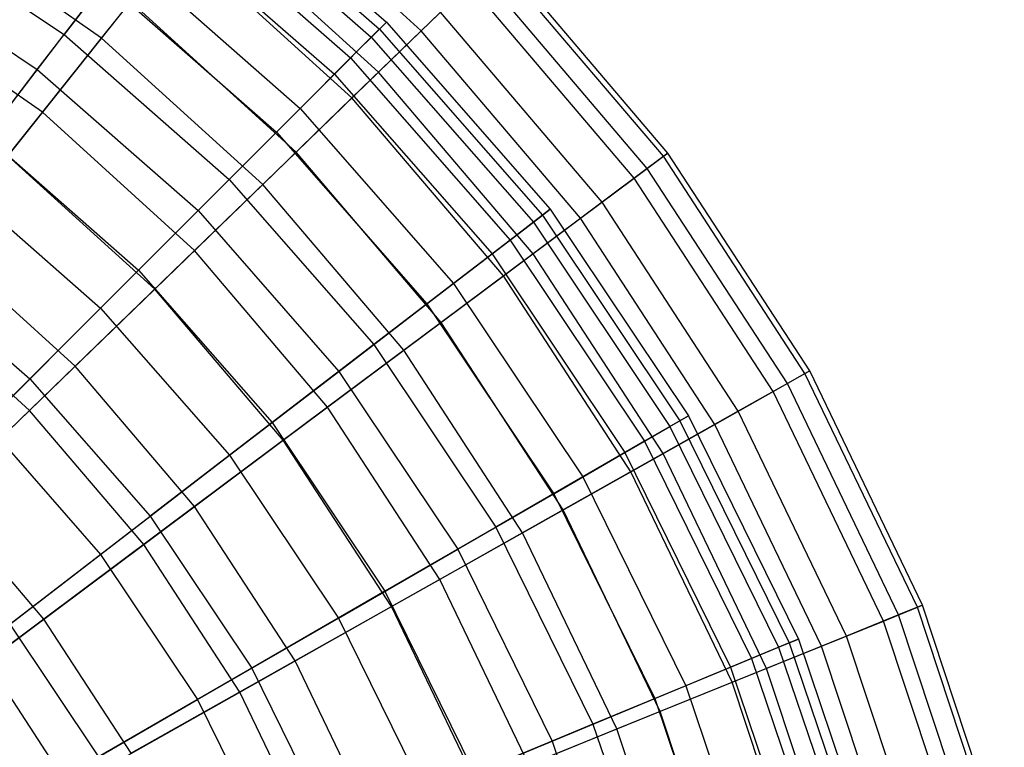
# Model space of a CAD drawing. Extents: x 0.2 to 40.1, y -6.7 to 6.7.
# Tile 33 of 256: x 3.7 to 4.8, y -2.7 to -1.8. Entities that reach past the tile are written whole.
import ezdxf

# ---------------------------------------------------------------- set-up
doc = ezdxf.new("R2010")
doc.units = 0
doc.header["$MEASUREMENT"] = 0
doc.layers.get('0').update_dxf_attribs({"color": 13, "linetype": 'CONTINUOUS'})

# ---------------------------------------------------------------- blocks, each defined once
blk = doc.blocks.new('SNOWBALL_XIV_PM3_STL')
at = {"color": 0}
for p, q in [((3.9081, -1.6248, 7.0913), (4.1256, -1.8155, 7.0913)), ((3.9081, -1.6248, 7.0913), (4.1256, -1.8155, 7.0913)), ((3.9011, -1.6339, 7.3812), (4.1175, -1.8236, 7.3812)), ((3.9011, -1.6339, 7.3812), (4.1175, -1.8236, 7.3812)), ((4.1661, -1.8256, 6.3785), (3.9542, -1.6332, 6.3785)), ((4.1661, -1.8256, 6.3785), (3.9542, -1.6332, 6.3785)), ((3.893, -1.6444, 6.8021), (4.108, -1.8331, 6.8021)), ((3.893, -1.6444, 6.8021), (4.108, -1.8331, 6.8021)), ((3.8721, -1.6716, 7.6675), (4.0839, -1.8572, 7.6675)), ((3.8721, -1.6716, 7.6675), (4.0839, -1.8572, 7.6675)), ((3.5381, -1.6881, 8.2113), (3.7506, -1.83, 8.2113)), ((3.5381, -1.6881, 8.2113), (3.7506, -1.83, 8.2113)), ((3.7941, -1.834, 5.8541), (3.5863, -1.6891, 5.8541)), ((3.7941, -1.834, 5.8541), (3.5863, -1.6891, 5.8541)), ((3.856, -1.6926, 6.5183), (4.0652, -1.876, 6.5183)), ((3.856, -1.6926, 6.5183), (4.0652, -1.876, 6.5183)), ((4.1165, -1.8737, 8.0934), (3.9111, -1.6872, 8.0934)), ((4.1165, -1.8737, 8.0934), (3.9111, -1.6872, 8.0934)), ((3.7941, -1.834, 5.8541), (3.8843, -1.7209, 6.1083)), ((3.7941, -1.834, 5.8541), (3.8843, -1.7209, 6.1083)), ((4.0855, -1.9037, 6.1083), (3.8843, -1.7209, 6.1083)), ((4.0855, -1.9037, 6.1083), (3.8843, -1.7209, 6.1083)), ((3.5125, -1.7325, 5.9843), (3.7193, -1.8707, 5.9843)), ((3.5125, -1.7325, 5.9843), (3.7193, -1.8707, 5.9843)), ((3.8217, -1.7373, 7.9456), (3.7506, -1.83, 8.2113)), ((3.8217, -1.7373, 7.9456), (3.7506, -1.83, 8.2113)), ((3.8217, -1.7373, 7.9456), (4.0253, -1.9158, 7.9456)), ((3.8217, -1.7373, 7.9456), (4.0253, -1.9158, 7.9456)), ((4.4532, -1.9678, 7.2425), (4.2571, -1.7375, 7.2425)), ((4.4532, -1.9678, 7.2425), (4.2571, -1.7375, 7.2425)), ((4.4481, -1.9716, 6.95), (4.2526, -1.7419, 6.95)), ((4.4481, -1.9716, 6.95), (4.2526, -1.7419, 6.95)), ((4.4292, -1.9856, 7.5335), (4.2357, -1.7583, 7.5335)), ((4.4292, -1.9856, 7.5335), (4.2357, -1.7583, 7.5335)), ((3.7193, -1.8707, 5.9843), (3.7979, -1.7684, 6.2443)), ((3.7193, -1.8707, 5.9843), (3.7979, -1.7684, 6.2443)), ((3.7979, -1.7684, 6.2443), (3.9976, -1.9435, 6.2443)), ((3.7979, -1.7684, 6.2443), (3.9976, -1.9435, 6.2443)), ((4.1661, -1.8256, 6.3785), (4.2221, -1.7714, 6.6605)), ((4.1661, -1.8256, 6.3785), (4.2221, -1.7714, 6.6605)), ((4.4141, -1.997, 6.6605), (4.2221, -1.7714, 6.6605)), ((4.4141, -1.997, 6.6605), (4.2221, -1.7714, 6.6605)), ((3.7252, -1.9204, 8.5955), (3.5291, -1.7836, 8.5955)), ((3.7252, -1.9204, 8.5955), (3.5291, -1.7836, 8.5955)), ((3.8279, -1.7916, 8.3537), (3.7252, -1.9204, 8.5955)), ((3.8279, -1.7916, 8.3537), (3.7252, -1.9204, 8.5955)), ((4.0205, -1.9666, 8.3537), (3.8279, -1.7916, 8.3537)), ((4.0205, -1.9666, 8.3537), (3.8279, -1.7916, 8.3537)), ((4.1885, -1.8039, 7.8186), (4.1165, -1.8737, 8.0934)), ((4.1885, -1.8039, 7.8186), (4.1165, -1.8737, 8.0934)), ((4.3767, -2.0249, 7.8186), (4.1885, -1.8039, 7.8186)), ((4.3767, -2.0249, 7.8186), (4.1885, -1.8039, 7.8186)), ((4.108, -1.8331, 6.8021), (4.1256, -1.8155, 7.0913)), ((4.108, -1.8331, 6.8021), (4.1256, -1.8155, 7.0913)), ((4.1256, -1.8155, 7.0913), (4.1175, -1.8236, 7.3812)), ((4.1256, -1.8155, 7.0913), (4.1175, -1.8236, 7.3812)), ((4.1256, -1.8155, 7.0913), (4.3163, -2.0331, 7.0913)), ((4.1256, -1.8155, 7.0913), (4.3163, -2.0331, 7.0913)), ((3.6598, -1.9483, 8.4603), (3.7506, -1.83, 8.2113)), ((3.6598, -1.9483, 8.4603), (3.7506, -1.83, 8.2113)), ((3.7506, -1.83, 8.2113), (3.9426, -1.9985, 8.2113)), ((3.7506, -1.83, 8.2113), (3.9426, -1.9985, 8.2113)), ((4.0652, -1.876, 6.5183), (4.108, -1.8331, 6.8021)), ((4.0652, -1.876, 6.5183), (4.108, -1.8331, 6.8021)), ((4.1175, -1.8236, 7.3812), (4.0839, -1.8572, 7.6675)), ((4.1175, -1.8236, 7.3812), (4.0839, -1.8572, 7.6675)), ((4.0855, -1.9037, 6.1083), (4.1661, -1.8256, 6.3785)), ((4.0855, -1.9037, 6.1083), (4.1661, -1.8256, 6.3785)), ((4.108, -1.8331, 6.8021), (4.2967, -2.0481, 6.8021)), ((4.108, -1.8331, 6.8021), (4.2967, -2.0481, 6.8021)), ((4.1175, -1.8236, 7.3812), (4.3072, -2.04, 7.3812)), ((4.1175, -1.8236, 7.3812), (4.3072, -2.04, 7.3812)), ((4.3516, -2.0436, 6.3785), (4.1661, -1.8256, 6.3785)), ((4.3516, -2.0436, 6.3785), (4.1661, -1.8256, 6.3785)), ((3.6849, -1.9709, 5.6196), (3.7941, -1.834, 5.8541)), ((3.6849, -1.9709, 5.6196), (3.7941, -1.834, 5.8541)), ((3.9816, -2.0043, 5.8541), (3.7941, -1.834, 5.8541)), ((3.9816, -2.0043, 5.8541), (3.7941, -1.834, 5.8541)), ((4.0839, -1.8572, 7.6675), (4.0253, -1.9158, 7.9456)), ((4.0839, -1.8572, 7.6675), (4.0253, -1.9158, 7.9456)), ((4.0839, -1.8572, 7.6675), (4.2695, -2.069, 7.6675)), ((4.0839, -1.8572, 7.6675), (4.2695, -2.069, 7.6675)), ((3.6217, -1.998, 5.7425), (3.7193, -1.8707, 5.9843)), ((3.6217, -1.998, 5.7425), (3.7193, -1.8707, 5.9843)), ((3.7193, -1.8707, 5.9843), (3.9064, -2.0347, 5.9843)), ((3.7193, -1.8707, 5.9843), (3.9064, -2.0347, 5.9843)), ((3.9976, -1.9435, 6.2443), (4.0652, -1.876, 6.5183)), ((3.9976, -1.9435, 6.2443), (4.0652, -1.876, 6.5183)), ((4.1165, -1.8737, 8.0934), (4.0205, -1.9666, 8.3537)), ((4.1165, -1.8737, 8.0934), (4.0205, -1.9666, 8.3537)), ((4.0652, -1.876, 6.5183), (4.2485, -2.0851, 6.5183)), ((4.0652, -1.876, 6.5183), (4.2485, -2.0851, 6.5183)), ((4.2963, -2.0849, 8.0934), (4.1165, -1.8737, 8.0934)), ((4.2963, -2.0849, 8.0934), (4.1165, -1.8737, 8.0934)), ((3.9816, -2.0043, 5.8541), (4.0855, -1.9037, 6.1083)), ((3.9816, -2.0043, 5.8541), (4.0855, -1.9037, 6.1083)), ((4.2617, -2.1106, 6.1083), (4.0855, -1.9037, 6.1083)), ((4.2617, -2.1106, 6.1083), (4.0855, -1.9037, 6.1083)), ((3.7252, -1.9204, 8.5955), (3.6047, -2.0716, 8.8151)), ((3.7252, -1.9204, 8.5955), (3.6047, -2.0716, 8.8151)), ((3.9022, -2.0812, 8.5955), (3.7252, -1.9204, 8.5955)), ((3.9022, -2.0812, 8.5955), (3.7252, -1.9204, 8.5955)), ((4.0253, -1.9158, 7.9456), (3.9426, -1.9985, 8.2113)), ((4.0253, -1.9158, 7.9456), (3.9426, -1.9985, 8.2113)), ((4.0253, -1.9158, 7.9456), (4.2038, -2.1194, 7.9456)), ((4.0253, -1.9158, 7.9456), (4.2038, -2.1194, 7.9456)), ((3.9064, -2.0347, 5.9843), (3.9976, -1.9435, 6.2443)), ((3.9064, -2.0347, 5.9843), (3.9976, -1.9435, 6.2443)), ((3.9976, -1.9435, 6.2443), (4.1727, -2.1432, 6.2443)), ((3.9976, -1.9435, 6.2443), (4.1727, -2.1432, 6.2443)), ((3.6598, -1.9483, 8.4603), (3.8372, -2.1039, 8.4603)), ((3.6598, -1.9483, 8.4603), (3.8372, -2.1039, 8.4603)), ((3.8559, -2.1261, 5.6196), (3.6849, -1.9709, 5.6196)), ((3.8559, -2.1261, 5.6196), (3.6849, -1.9709, 5.6196)), ((4.0205, -1.9666, 8.3537), (3.9022, -2.0812, 8.5955)), ((4.0205, -1.9666, 8.3537), (3.9022, -2.0812, 8.5955)), ((4.1892, -2.1648, 8.3537), (4.0205, -1.9666, 8.3537)), ((4.1892, -2.1648, 8.3537), (4.0205, -1.9666, 8.3537)), ((4.4532, -1.9678, 7.2425), (4.4292, -1.9856, 7.5335)), ((4.4532, -1.9678, 7.2425), (4.4292, -1.9856, 7.5335)), ((4.4481, -1.9716, 6.95), (4.4532, -1.9678, 7.2425)), ((4.4481, -1.9716, 6.95), (4.4532, -1.9678, 7.2425)), ((4.6182, -2.2213, 7.2425), (4.4532, -1.9678, 7.2425)), ((4.6182, -2.2213, 7.2425), (4.4532, -1.9678, 7.2425)), ((4.4141, -1.997, 6.6605), (4.4481, -1.9716, 6.95)), ((4.4141, -1.997, 6.6605), (4.4481, -1.9716, 6.95)), ((4.6126, -2.2244, 6.95), (4.4481, -1.9716, 6.95)), ((4.6126, -2.2244, 6.95), (4.4481, -1.9716, 6.95)), ((4.4292, -1.9856, 7.5335), (4.3767, -2.0249, 7.8186)), ((4.4292, -1.9856, 7.5335), (4.3767, -2.0249, 7.8186)), ((4.5922, -2.2359, 7.5335), (4.4292, -1.9856, 7.5335)), ((4.5922, -2.2359, 7.5335), (4.4292, -1.9856, 7.5335)), ((3.6217, -1.998, 5.7425), (3.793, -2.1482, 5.7425)), ((3.6217, -1.998, 5.7425), (3.793, -2.1482, 5.7425)), ((3.9426, -1.9985, 8.2113), (3.8372, -2.1039, 8.4603)), ((3.9426, -1.9985, 8.2113), (3.8372, -2.1039, 8.4603)), ((3.8559, -2.1261, 5.6196), (3.9816, -2.0043, 5.8541)), ((3.8559, -2.1261, 5.6196), (3.9816, -2.0043, 5.8541)), ((3.9426, -1.9985, 8.2113), (4.1111, -2.1906, 8.2113)), ((3.9426, -1.9985, 8.2113), (4.1111, -2.1906, 8.2113)), ((4.1458, -2.1972, 5.8541), (3.9816, -2.0043, 5.8541)), ((4.1458, -2.1972, 5.8541), (3.9816, -2.0043, 5.8541)), ((4.3516, -2.0436, 6.3785), (4.4141, -1.997, 6.6605)), ((4.3516, -2.0436, 6.3785), (4.4141, -1.997, 6.6605)), ((4.5757, -2.2452, 6.6605), (4.4141, -1.997, 6.6605)), ((4.5757, -2.2452, 6.6605), (4.4141, -1.997, 6.6605)), ((4.3767, -2.0249, 7.8186), (4.2963, -2.0849, 8.0934)), ((4.3767, -2.0249, 7.8186), (4.2963, -2.0849, 8.0934)), ((4.535, -2.2681, 7.8186), (4.3767, -2.0249, 7.8186)), ((4.535, -2.2681, 7.8186), (4.3767, -2.0249, 7.8186)), ((3.793, -2.1482, 5.7425), (3.9064, -2.0347, 5.9843)), ((3.793, -2.1482, 5.7425), (3.9064, -2.0347, 5.9843)), ((3.9064, -2.0347, 5.9843), (4.0704, -2.2218, 5.9843)), ((3.9064, -2.0347, 5.9843), (4.0704, -2.2218, 5.9843)), ((4.2967, -2.0481, 6.8021), (4.3163, -2.0331, 7.0913)), ((4.2967, -2.0481, 6.8021), (4.3163, -2.0331, 7.0913)), ((4.3163, -2.0331, 7.0913), (4.3072, -2.04, 7.3812)), ((4.3163, -2.0331, 7.0913), (4.3072, -2.04, 7.3812)), ((4.3163, -2.0331, 7.0913), (4.4771, -2.2736, 7.0913)), ((4.3163, -2.0331, 7.0913), (4.4771, -2.2736, 7.0913)), ((4.2485, -2.0851, 6.5183), (4.2967, -2.0481, 6.8021)), ((4.2485, -2.0851, 6.5183), (4.2967, -2.0481, 6.8021)), ((4.2617, -2.1106, 6.1083), (4.3516, -2.0436, 6.3785)), ((4.2617, -2.1106, 6.1083), (4.3516, -2.0436, 6.3785)), ((4.3072, -2.04, 7.3812), (4.2695, -2.069, 7.6675)), ((4.3072, -2.04, 7.3812), (4.2695, -2.069, 7.6675)), ((4.2967, -2.0481, 6.8021), (4.4556, -2.286, 6.8021)), ((4.2967, -2.0481, 6.8021), (4.4556, -2.286, 6.8021)), ((4.3072, -2.04, 7.3812), (4.4671, -2.2793, 7.3812)), ((4.3072, -2.04, 7.3812), (4.4671, -2.2793, 7.3812)), ((4.5078, -2.2834, 6.3785), (4.3516, -2.0436, 6.3785)), ((4.5078, -2.2834, 6.3785), (4.3516, -2.0436, 6.3785)), ((3.7633, -2.2157, 8.8151), (3.6047, -2.0716, 8.8151)), ((3.7633, -2.2157, 8.8151), (3.6047, -2.0716, 8.8151)), ((4.2695, -2.069, 7.6675), (4.2038, -2.1194, 7.9456)), ((4.2695, -2.069, 7.6675), (4.2038, -2.1194, 7.9456)), ((4.2695, -2.069, 7.6675), (4.426, -2.3031, 7.6675)), ((4.2695, -2.069, 7.6675), (4.426, -2.3031, 7.6675)), ((3.9022, -2.0812, 8.5955), (3.7633, -2.2157, 8.8151)), ((3.9022, -2.0812, 8.5955), (3.7633, -2.2157, 8.8151)), ((4.0572, -2.2633, 8.5955), (3.9022, -2.0812, 8.5955)), ((4.0572, -2.2633, 8.5955), (3.9022, -2.0812, 8.5955)), ((4.1727, -2.1432, 6.2443), (4.2485, -2.0851, 6.5183)), ((4.1727, -2.1432, 6.2443), (4.2485, -2.0851, 6.5183)), ((4.2963, -2.0849, 8.0934), (4.1892, -2.1648, 8.3537)), ((4.2963, -2.0849, 8.0934), (4.1892, -2.1648, 8.3537)), ((4.2485, -2.0851, 6.5183), (4.4031, -2.3163, 6.5183)), ((4.2485, -2.0851, 6.5183), (4.4031, -2.3163, 6.5183)), ((4.4476, -2.3173, 8.0934), (4.2963, -2.0849, 8.0934)), ((4.4476, -2.3173, 8.0934), (4.2963, -2.0849, 8.0934)), ((3.5508, -2.0903, 8.6887), (3.7106, -2.2305, 8.6887)), ((3.5508, -2.0903, 8.6887), (3.7106, -2.2305, 8.6887)), ((3.7106, -2.2305, 8.6887), (3.8372, -2.1039, 8.4603)), ((3.7106, -2.2305, 8.6887), (3.8372, -2.1039, 8.4603)), ((3.8372, -2.1039, 8.4603), (3.9928, -2.2813, 8.4603)), ((3.8372, -2.1039, 8.4603), (3.9928, -2.2813, 8.4603)), ((4.2038, -2.1194, 7.9456), (4.1111, -2.1906, 8.2113)), ((4.2038, -2.1194, 7.9456), (4.1111, -2.1906, 8.2113)), ((4.1458, -2.1972, 5.8541), (4.2617, -2.1106, 6.1083)), ((4.1458, -2.1972, 5.8541), (4.2617, -2.1106, 6.1083)), ((4.2038, -2.1194, 7.9456), (4.3542, -2.3445, 7.9456)), ((4.2038, -2.1194, 7.9456), (4.3542, -2.3445, 7.9456)), ((4.41, -2.3385, 6.1083), (4.2617, -2.1106, 6.1083)), ((4.41, -2.3385, 6.1083), (4.2617, -2.1106, 6.1083)), ((3.7103, -2.2671, 5.4086), (3.5586, -2.1293, 5.4086)), ((3.7103, -2.2671, 5.4086), (3.5586, -2.1293, 5.4086)), ((3.7103, -2.2671, 5.4086), (3.8559, -2.1261, 5.6196)), ((3.7103, -2.2671, 5.4086), (3.8559, -2.1261, 5.6196)), ((4.0055, -2.3019, 5.6196), (3.8559, -2.1261, 5.6196)), ((4.0055, -2.3019, 5.6196), (3.8559, -2.1261, 5.6196)), ((3.6591, -2.282, 5.5225), (3.793, -2.1482, 5.7425)), ((3.6591, -2.282, 5.5225), (3.793, -2.1482, 5.7425)), ((3.793, -2.1482, 5.7425), (3.9431, -2.3194, 5.7425)), ((3.793, -2.1482, 5.7425), (3.9431, -2.3194, 5.7425)), ((4.0704, -2.2218, 5.9843), (4.1727, -2.1432, 6.2443)), ((4.0704, -2.2218, 5.9843), (4.1727, -2.1432, 6.2443)), ((4.1727, -2.1432, 6.2443), (4.3203, -2.3641, 6.2443)), ((4.1727, -2.1432, 6.2443), (4.3203, -2.3641, 6.2443)), ((4.1892, -2.1648, 8.3537), (4.0572, -2.2633, 8.5955)), ((4.1892, -2.1648, 8.3537), (4.0572, -2.2633, 8.5955)), ((4.3312, -2.3829, 8.3537), (4.1892, -2.1648, 8.3537)), ((4.3312, -2.3829, 8.3537), (4.1892, -2.1648, 8.3537)), ((4.1111, -2.1906, 8.2113), (3.9928, -2.2813, 8.4603)), ((4.1111, -2.1906, 8.2113), (3.9928, -2.2813, 8.4603)), ((4.0055, -2.3019, 5.6196), (4.1458, -2.1972, 5.8541)), ((4.0055, -2.3019, 5.6196), (4.1458, -2.1972, 5.8541)), ((4.1111, -2.1906, 8.2113), (4.253, -2.403, 8.2113)), ((4.1111, -2.1906, 8.2113), (4.253, -2.403, 8.2113)), ((4.284, -2.4095, 5.8541), (4.1458, -2.1972, 5.8541)), ((4.284, -2.4095, 5.8541), (4.1458, -2.1972, 5.8541)), ((3.7633, -2.2157, 8.8151), (3.606, -2.368, 9.0091)), ((3.7633, -2.2157, 8.8151), (3.606, -2.368, 9.0091)), ((3.9023, -2.3789, 8.8151), (3.7633, -2.2157, 8.8151)), ((3.9023, -2.3789, 8.8151), (3.7633, -2.2157, 8.8151)), ((3.9431, -2.3194, 5.7425), (4.0704, -2.2218, 5.9843)), ((3.9431, -2.3194, 5.7425), (4.0704, -2.2218, 5.9843)), ((4.0704, -2.2218, 5.9843), (4.2086, -2.4286, 5.9843)), ((4.0704, -2.2218, 5.9843), (4.2086, -2.4286, 5.9843)), ((4.6182, -2.2213, 7.2425), (4.5922, -2.2359, 7.5335)), ((4.6182, -2.2213, 7.2425), (4.5922, -2.2359, 7.5335)), ((4.6126, -2.2244, 6.95), (4.6182, -2.2213, 7.2425)), ((4.6126, -2.2244, 6.95), (4.6182, -2.2213, 7.2425)), ((4.7494, -2.4938, 7.2425), (4.6182, -2.2213, 7.2425)), ((4.7494, -2.4938, 7.2425), (4.6182, -2.2213, 7.2425)), ((3.5649, -2.3762, 8.893), (3.7106, -2.2305, 8.6887)), ((3.5649, -2.3762, 8.893), (3.7106, -2.2305, 8.6887)), ((3.7106, -2.2305, 8.6887), (3.8508, -2.3903, 8.6887)), ((3.7106, -2.2305, 8.6887), (3.8508, -2.3903, 8.6887)), ((4.5757, -2.2452, 6.6605), (4.6126, -2.2244, 6.95)), ((4.5757, -2.2452, 6.6605), (4.6126, -2.2244, 6.95)), ((4.7435, -2.4961, 6.95), (4.6126, -2.2244, 6.95)), ((4.7435, -2.4961, 6.95), (4.6126, -2.2244, 6.95)), ((4.5078, -2.2834, 6.3785), (4.5757, -2.2452, 6.6605)), ((4.5078, -2.2834, 6.3785), (4.5757, -2.2452, 6.6605)), ((4.5922, -2.2359, 7.5335), (4.535, -2.2681, 7.8186)), ((4.5922, -2.2359, 7.5335), (4.535, -2.2681, 7.8186)), ((4.7042, -2.5121, 6.6605), (4.5757, -2.2452, 6.6605)), ((4.7042, -2.5121, 6.6605), (4.5757, -2.2452, 6.6605)), ((4.7217, -2.505, 7.5335), (4.5922, -2.2359, 7.5335)), ((4.7217, -2.505, 7.5335), (4.5922, -2.2359, 7.5335)), ((3.5471, -2.4251, 5.2243), (3.7103, -2.2671, 5.4086)), ((3.5471, -2.4251, 5.2243), (3.7103, -2.2671, 5.4086)), ((3.8431, -2.4231, 5.4086), (3.7103, -2.2671, 5.4086)), ((3.8431, -2.4231, 5.4086), (3.7103, -2.2671, 5.4086)), ((4.0572, -2.2633, 8.5955), (3.9023, -2.3789, 8.8151)), ((4.0572, -2.2633, 8.5955), (3.9023, -2.3789, 8.8151)), ((4.1877, -2.4637, 8.5955), (4.0572, -2.2633, 8.5955)), ((4.1877, -2.4637, 8.5955), (4.0572, -2.2633, 8.5955)), ((4.535, -2.2681, 7.8186), (4.4476, -2.3173, 8.0934)), ((4.535, -2.2681, 7.8186), (4.4476, -2.3173, 8.0934)), ((4.6609, -2.5296, 7.8186), (4.535, -2.2681, 7.8186)), ((4.6609, -2.5296, 7.8186), (4.535, -2.2681, 7.8186)), ((4.4671, -2.2793, 7.3812), (4.426, -2.3031, 7.6675)), ((4.4671, -2.2793, 7.3812), (4.426, -2.3031, 7.6675)), ((4.4556, -2.286, 6.8021), (4.4771, -2.2736, 7.0913)), ((4.4556, -2.286, 6.8021), (4.4771, -2.2736, 7.0913)), ((4.4771, -2.2736, 7.0913), (4.4671, -2.2793, 7.3812)), ((4.4771, -2.2736, 7.0913), (4.4671, -2.2793, 7.3812)), ((4.4671, -2.2793, 7.3812), (4.5944, -2.5375, 7.3812)), ((4.4671, -2.2793, 7.3812), (4.5944, -2.5375, 7.3812)), ((4.4771, -2.2736, 7.0913), (4.605, -2.5331, 7.0913)), ((4.4771, -2.2736, 7.0913), (4.605, -2.5331, 7.0913)), ((3.6591, -2.282, 5.5225), (3.793, -2.4347, 5.5225)), ((3.6591, -2.282, 5.5225), (3.793, -2.4347, 5.5225)), ((3.9928, -2.2813, 8.4603), (3.8508, -2.3903, 8.6887)), ((3.9928, -2.2813, 8.4603), (3.8508, -2.3903, 8.6887)), ((3.9928, -2.2813, 8.4603), (4.1239, -2.4775, 8.4603)), ((3.9928, -2.2813, 8.4603), (4.1239, -2.4775, 8.4603)), ((4.4031, -2.3163, 6.5183), (4.4556, -2.286, 6.8021)), ((4.4031, -2.3163, 6.5183), (4.4556, -2.286, 6.8021)), ((4.41, -2.3385, 6.1083), (4.5078, -2.2834, 6.3785)), ((4.41, -2.3385, 6.1083), (4.5078, -2.2834, 6.3785)), ((4.4556, -2.286, 6.8021), (4.5821, -2.5426, 6.8021)), ((4.4556, -2.286, 6.8021), (4.5821, -2.5426, 6.8021)), ((4.632, -2.5413, 6.3785), (4.5078, -2.2834, 6.3785)), ((4.632, -2.5413, 6.3785), (4.5078, -2.2834, 6.3785)), ((3.8431, -2.4231, 5.4086), (4.0055, -2.3019, 5.6196)), ((3.8431, -2.4231, 5.4086), (4.0055, -2.3019, 5.6196)), ((4.1315, -2.4954, 5.6196), (4.0055, -2.3019, 5.6196)), ((4.1315, -2.4954, 5.6196), (4.0055, -2.3019, 5.6196)), ((4.426, -2.3031, 7.6675), (4.3542, -2.3445, 7.9456)), ((4.426, -2.3031, 7.6675), (4.3542, -2.3445, 7.9456)), ((4.426, -2.3031, 7.6675), (4.5505, -2.5557, 7.6675)), ((4.426, -2.3031, 7.6675), (4.5505, -2.5557, 7.6675)), ((3.793, -2.4347, 5.5225), (3.9431, -2.3194, 5.7425)), ((3.793, -2.4347, 5.5225), (3.9431, -2.3194, 5.7425)), ((3.9431, -2.3194, 5.7425), (4.0697, -2.5088, 5.7425)), ((3.9431, -2.3194, 5.7425), (4.0697, -2.5088, 5.7425)), ((4.3203, -2.3641, 6.2443), (4.4031, -2.3163, 6.5183)), ((4.3203, -2.3641, 6.2443), (4.4031, -2.3163, 6.5183)), ((4.4476, -2.3173, 8.0934), (4.3312, -2.3829, 8.3537)), ((4.4476, -2.3173, 8.0934), (4.3312, -2.3829, 8.3537)), ((4.4031, -2.3163, 6.5183), (4.5261, -2.5658, 6.5183)), ((4.4031, -2.3163, 6.5183), (4.5261, -2.5658, 6.5183)), ((4.5679, -2.5672, 8.0934), (4.4476, -2.3173, 8.0934)), ((4.5679, -2.5672, 8.0934), (4.4476, -2.3173, 8.0934)), ((4.3542, -2.3445, 7.9456), (4.253, -2.403, 8.2113)), ((4.3542, -2.3445, 7.9456), (4.253, -2.403, 8.2113)), ((4.284, -2.4095, 5.8541), (4.41, -2.3385, 6.1083)), ((4.284, -2.4095, 5.8541), (4.41, -2.3385, 6.1083)), ((4.3542, -2.3445, 7.9456), (4.474, -2.5874, 7.9456)), ((4.3542, -2.3445, 7.9456), (4.474, -2.5874, 7.9456)), ((4.528, -2.5834, 6.1083), (4.41, -2.3385, 6.1083)), ((4.528, -2.5834, 6.1083), (4.41, -2.3385, 6.1083)), ((3.7268, -2.5099, 9.0091), (3.606, -2.368, 9.0091)), ((3.7268, -2.5099, 9.0091), (3.606, -2.368, 9.0091)), ((4.2086, -2.4286, 5.9843), (4.3203, -2.3641, 6.2443)), ((4.2086, -2.4286, 5.9843), (4.3203, -2.3641, 6.2443)), ((4.3203, -2.3641, 6.2443), (4.4378, -2.6024, 6.2443)), ((4.3203, -2.3641, 6.2443), (4.4378, -2.6024, 6.2443)), ((3.9023, -2.3789, 8.8151), (3.7268, -2.5099, 9.0091)), ((3.9023, -2.3789, 8.8151), (3.7268, -2.5099, 9.0091)), ((4.0193, -2.5586, 8.8151), (3.9023, -2.3789, 8.8151)), ((4.0193, -2.5586, 8.8151), (3.9023, -2.3789, 8.8151)), ((4.3312, -2.3829, 8.3537), (4.1877, -2.4637, 8.5955)), ((4.3312, -2.3829, 8.3537), (4.1877, -2.4637, 8.5955)), ((4.4441, -2.6174, 8.3537), (4.3312, -2.3829, 8.3537)), ((4.4441, -2.6174, 8.3537), (4.3312, -2.3829, 8.3537)), ((3.6873, -2.5157, 8.893), (3.8508, -2.3903, 8.6887)), ((3.6873, -2.5157, 8.893), (3.8508, -2.3903, 8.6887)), ((3.8508, -2.3903, 8.6887), (3.9689, -2.567, 8.6887)), ((3.8508, -2.3903, 8.6887), (3.9689, -2.567, 8.6887)), ((4.253, -2.403, 8.2113), (4.1239, -2.4775, 8.4603)), ((4.253, -2.403, 8.2113), (4.1239, -2.4775, 8.4603)), ((4.253, -2.403, 8.2113), (4.366, -2.6321, 8.2113)), ((4.253, -2.403, 8.2113), (4.366, -2.6321, 8.2113)), ((4.1315, -2.4954, 5.6196), (4.284, -2.4095, 5.8541)), ((4.1315, -2.4954, 5.6196), (4.284, -2.4095, 5.8541)), ((4.3939, -2.6377, 5.8541), (4.284, -2.4095, 5.8541)), ((4.3939, -2.6377, 5.8541), (4.284, -2.4095, 5.8541)), ((3.661, -2.559, 5.2243), (3.8431, -2.4231, 5.4086)), ((3.661, -2.559, 5.2243), (3.8431, -2.4231, 5.4086)), ((3.9549, -2.5948, 5.4086), (3.8431, -2.4231, 5.4086)), ((3.9549, -2.5948, 5.4086), (3.8431, -2.4231, 5.4086)), ((4.0697, -2.5088, 5.7425), (4.2086, -2.4286, 5.9843)), ((4.0697, -2.5088, 5.7425), (4.2086, -2.4286, 5.9843)), ((4.2086, -2.4286, 5.9843), (4.3186, -2.6517, 5.9843)), ((4.2086, -2.4286, 5.9843), (4.3186, -2.6517, 5.9843)), ((3.6222, -2.5657, 5.3279), (3.793, -2.4347, 5.5225)), ((3.6222, -2.5657, 5.3279), (3.793, -2.4347, 5.5225)), ((3.793, -2.4347, 5.5225), (3.9057, -2.6035, 5.5225)), ((3.793, -2.4347, 5.5225), (3.9057, -2.6035, 5.5225)), ((4.1877, -2.4637, 8.5955), (4.0193, -2.5586, 8.8151)), ((4.1877, -2.4637, 8.5955), (4.0193, -2.5586, 8.8151)), ((4.2915, -2.6792, 8.5955), (4.1877, -2.4637, 8.5955)), ((4.2915, -2.6792, 8.5955), (4.1877, -2.4637, 8.5955)), ((4.1239, -2.4775, 8.4603), (3.9689, -2.567, 8.6887)), ((4.1239, -2.4775, 8.4603), (3.9689, -2.567, 8.6887)), ((4.1239, -2.4775, 8.4603), (4.2283, -2.6891, 8.4603)), ((4.1239, -2.4775, 8.4603), (4.2283, -2.6891, 8.4603)), ((3.9549, -2.5948, 5.4086), (4.1315, -2.4954, 5.6196)), ((3.9549, -2.5948, 5.4086), (4.1315, -2.4954, 5.6196)), ((4.2316, -2.7034, 5.6196), (4.1315, -2.4954, 5.6196)), ((4.2316, -2.7034, 5.6196), (4.1315, -2.4954, 5.6196)), ((4.7042, -2.5121, 6.6605), (4.7435, -2.4961, 6.95)), ((4.7042, -2.5121, 6.6605), (4.7435, -2.4961, 6.95)), ((4.7494, -2.4938, 7.2425), (4.7217, -2.505, 7.5335)), ((4.7494, -2.4938, 7.2425), (4.7217, -2.505, 7.5335)), ((4.7435, -2.4961, 6.95), (4.7494, -2.4938, 7.2425)), ((4.7435, -2.4961, 6.95), (4.7494, -2.4938, 7.2425)), ((4.8386, -2.7824, 6.95), (4.7435, -2.4961, 6.95)), ((4.8386, -2.7824, 6.95), (4.7435, -2.4961, 6.95)), ((4.8447, -2.7808, 7.2425), (4.7494, -2.4938, 7.2425)), ((4.8447, -2.7808, 7.2425), (4.7494, -2.4938, 7.2425)), ((3.9057, -2.6035, 5.5225), (4.0697, -2.5088, 5.7425)), ((3.9057, -2.6035, 5.5225), (4.0697, -2.5088, 5.7425)), ((4.0697, -2.5088, 5.7425), (4.1704, -2.7131, 5.7425)), ((4.0697, -2.5088, 5.7425), (4.1704, -2.7131, 5.7425)), ((4.7217, -2.505, 7.5335), (4.6609, -2.5296, 7.8186)), ((4.7217, -2.505, 7.5335), (4.6609, -2.5296, 7.8186)), ((4.8158, -2.7884, 7.5335), (4.7217, -2.505, 7.5335)), ((4.8158, -2.7884, 7.5335), (4.7217, -2.505, 7.5335)), ((3.7268, -2.5099, 9.0091), (3.5334, -2.6542, 9.1745)), ((3.7268, -2.5099, 9.0091), (3.5334, -2.6542, 9.1745)), ((3.6873, -2.5157, 8.893), (3.7904, -2.67, 8.893)), ((3.6873, -2.5157, 8.893), (3.7904, -2.67, 8.893)), ((3.8284, -2.666, 9.0091), (3.7268, -2.5099, 9.0091)), ((3.8284, -2.666, 9.0091), (3.7268, -2.5099, 9.0091)), ((4.632, -2.5413, 6.3785), (4.7042, -2.5121, 6.6605)), ((4.632, -2.5413, 6.3785), (4.7042, -2.5121, 6.6605)), ((4.7975, -2.7932, 6.6605), (4.7042, -2.5121, 6.6605)), ((4.7975, -2.7932, 6.6605), (4.7042, -2.5121, 6.6605)), ((4.6609, -2.5296, 7.8186), (4.5679, -2.5672, 8.0934)), ((4.6609, -2.5296, 7.8186), (4.5679, -2.5672, 8.0934)), ((4.7524, -2.805, 7.8186), (4.6609, -2.5296, 7.8186)), ((4.7524, -2.805, 7.8186), (4.6609, -2.5296, 7.8186)), ((4.5261, -2.5658, 6.5183), (4.5821, -2.5426, 6.8021)), ((4.5261, -2.5658, 6.5183), (4.5821, -2.5426, 6.8021)), ((4.528, -2.5834, 6.1083), (4.632, -2.5413, 6.3785)), ((4.528, -2.5834, 6.1083), (4.632, -2.5413, 6.3785)), ((4.5944, -2.5375, 7.3812), (4.5505, -2.5557, 7.6675)), ((4.5944, -2.5375, 7.3812), (4.5505, -2.5557, 7.6675)), ((4.5821, -2.5426, 6.8021), (4.605, -2.5331, 7.0913)), ((4.5821, -2.5426, 6.8021), (4.605, -2.5331, 7.0913)), ((4.5821, -2.5426, 6.8021), (4.6741, -2.8135, 6.8021)), ((4.5821, -2.5426, 6.8021), (4.6741, -2.8135, 6.8021)), ((4.605, -2.5331, 7.0913), (4.5944, -2.5375, 7.3812)), ((4.605, -2.5331, 7.0913), (4.5944, -2.5375, 7.3812)), ((4.5944, -2.5375, 7.3812), (4.687, -2.81, 7.3812)), ((4.5944, -2.5375, 7.3812), (4.687, -2.81, 7.3812)), ((4.605, -2.5331, 7.0913), (4.698, -2.807, 7.0913)), ((4.605, -2.5331, 7.0913), (4.698, -2.807, 7.0913)), ((4.7222, -2.8129, 6.3785), (4.632, -2.5413, 6.3785)), ((4.7222, -2.8129, 6.3785), (4.632, -2.5413, 6.3785)), ((3.7569, -2.7063, 5.2243), (3.661, -2.559, 5.2243)), ((3.7569, -2.7063, 5.2243), (3.661, -2.559, 5.2243)), ((4.0193, -2.5586, 8.8151), (3.8284, -2.666, 9.0091)), ((4.0193, -2.5586, 8.8151), (3.8284, -2.666, 9.0091)), ((4.1123, -2.7517, 8.8151), (4.0193, -2.5586, 8.8151)), ((4.1123, -2.7517, 8.8151), (4.0193, -2.5586, 8.8151)), ((4.4378, -2.6024, 6.2443), (4.5261, -2.5658, 6.5183)), ((4.4378, -2.6024, 6.2443), (4.5261, -2.5658, 6.5183)), ((4.5505, -2.5557, 7.6675), (4.474, -2.5874, 7.9456)), ((4.5505, -2.5557, 7.6675), (4.474, -2.5874, 7.9456)), ((4.5261, -2.5658, 6.5183), (4.6155, -2.8292, 6.5183)), ((4.5261, -2.5658, 6.5183), (4.6155, -2.8292, 6.5183)), ((4.5505, -2.5557, 7.6675), (4.641, -2.8223, 7.6675)), ((4.5505, -2.5557, 7.6675), (4.641, -2.8223, 7.6675)), ((3.9689, -2.567, 8.6887), (3.7904, -2.67, 8.893)), ((3.9689, -2.567, 8.6887), (3.7904, -2.67, 8.893)), ((3.9689, -2.567, 8.6887), (4.0629, -2.7576, 8.6887)), ((3.9689, -2.567, 8.6887), (4.0629, -2.7576, 8.6887)), ((4.5679, -2.5672, 8.0934), (4.4441, -2.6174, 8.3537)), ((4.5679, -2.5672, 8.0934), (4.4441, -2.6174, 8.3537)), ((4.6553, -2.8305, 8.0934), (4.5679, -2.5672, 8.0934)), ((4.6553, -2.8305, 8.0934), (4.5679, -2.5672, 8.0934)), ((4.474, -2.5874, 7.9456), (4.366, -2.6321, 8.2113)), ((4.474, -2.5874, 7.9456), (4.366, -2.6321, 8.2113)), ((4.3939, -2.6377, 5.8541), (4.528, -2.5834, 6.1083)), ((4.3939, -2.6377, 5.8541), (4.528, -2.5834, 6.1083)), ((4.474, -2.5874, 7.9456), (4.561, -2.8438, 7.9456)), ((4.474, -2.5874, 7.9456), (4.561, -2.8438, 7.9456)), ((4.6137, -2.8414, 6.1083), (4.528, -2.5834, 6.1083)), ((4.6137, -2.8414, 6.1083), (4.528, -2.5834, 6.1083)), ((3.7569, -2.7063, 5.2243), (3.9549, -2.5948, 5.4086)), ((3.7569, -2.7063, 5.2243), (3.9549, -2.5948, 5.4086)), ((4.0438, -2.7794, 5.4086), (3.9549, -2.5948, 5.4086)), ((4.0438, -2.7794, 5.4086), (3.9549, -2.5948, 5.4086)), ((3.7193, -2.7111, 5.3279), (3.9057, -2.6035, 5.5225)), ((3.7193, -2.7111, 5.3279), (3.9057, -2.6035, 5.5225)), ((3.9057, -2.6035, 5.5225), (3.9955, -2.7855, 5.5225)), ((3.9057, -2.6035, 5.5225), (3.9955, -2.7855, 5.5225)), ((4.3186, -2.6517, 5.9843), (4.4378, -2.6024, 6.2443)), ((4.3186, -2.6517, 5.9843), (4.4378, -2.6024, 6.2443)), ((4.4378, -2.6024, 6.2443), (4.5232, -2.8539, 6.2443)), ((4.4378, -2.6024, 6.2443), (4.5232, -2.8539, 6.2443)), ((4.4441, -2.6174, 8.3537), (4.2915, -2.6792, 8.5955)), ((4.4441, -2.6174, 8.3537), (4.2915, -2.6792, 8.5955)), ((4.5261, -2.8643, 8.3537), (4.4441, -2.6174, 8.3537)), ((4.5261, -2.8643, 8.3537), (4.4441, -2.6174, 8.3537)), ((4.366, -2.6321, 8.2113), (4.2283, -2.6891, 8.4603)), ((4.366, -2.6321, 8.2113), (4.2283, -2.6891, 8.4603)), ((4.366, -2.6321, 8.2113), (4.4481, -2.874, 8.2113)), ((4.366, -2.6321, 8.2113), (4.4481, -2.874, 8.2113)), ((4.2316, -2.7034, 5.6196), (4.3939, -2.6377, 5.8541)), ((4.2316, -2.7034, 5.6196), (4.3939, -2.6377, 5.8541)), ((4.4737, -2.8781, 5.8541), (4.3939, -2.6377, 5.8541)), ((4.4737, -2.8781, 5.8541), (4.3939, -2.6377, 5.8541)), ((4.1704, -2.7131, 5.7425), (4.3186, -2.6517, 5.9843)), ((4.1704, -2.7131, 5.7425), (4.3186, -2.6517, 5.9843)), ((4.3186, -2.6517, 5.9843), (4.3986, -2.8873, 5.9843)), ((4.3186, -2.6517, 5.9843), (4.3986, -2.8873, 5.9843))]:
    blk.add_line(p, q, dxfattribs=at)
blk = doc.blocks.new('GRUPUJ_1')
at = {"color": 0}
blk.add_blockref('SNOWBALL_XIV_PM3_STL', (-0.2062, 6.6596, -0.5119), dxfattribs=at)

msp = doc.modelspace()

# ---------------------------------------------------------------- block references
at = {"color": 0}
msp.add_blockref('GRUPUJ_1', (0.2062, -6.6596, 0.5119), dxfattribs=at)

doc.saveas('drawing.dxf')
